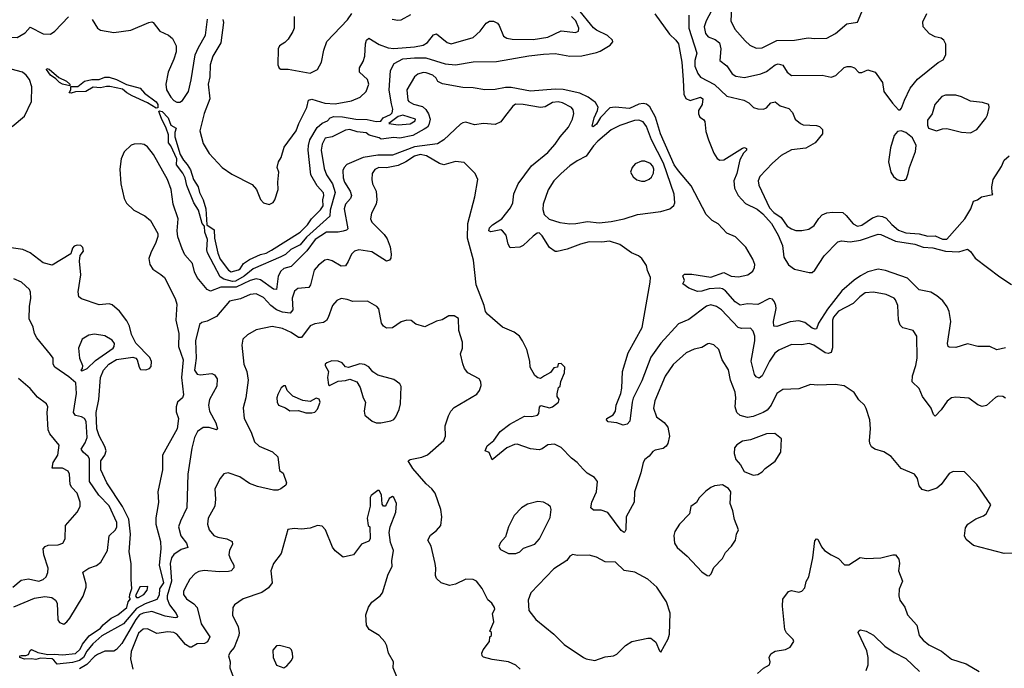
# Model space of a CAD drawing. Extents: x 2056909 to 2160450, y 827444 to 1016825.
# Tile 212 of 256: x 2064334 to 2071046, y 932551 to 936974. Entities that reach past the tile are written whole.
import ezdxf

# ---------------------------------------------------------------- set-up
doc = ezdxf.new("R2010")
doc.units = 0

msp = doc.modelspace()

# ---------------------------------------------------------------- linework, layer by layer
at = {"layer": '0CON10XD'}
for points in [[(2069191.8, 937135), (2069181.1, 936965), (2069209.3, 936909.3), (2069278.8, 936828.8), (2069310.3, 936800.3), (2069355, 936778.8), (2069395, 936781.5), (2069495, 936832.5), (2069616.2, 936833.8), (2069709.1, 936850.9), (2069755, 936845.6), (2069835, 936847.5), (2069895, 936879.2), (2069973.3, 936945), (2070045, 936956.2), (2070075, 937026.7)], [(2064178.8, 937028.8), (2064185.3, 936935), (2064199.6, 936905), (2064234.8, 936864.8), (2064265, 936853.4), (2064317.3, 936852.7), (2064371.5, 936885), (2064405, 936923.3), (2064495, 936877.6), (2064545, 936876), (2064573.1, 936895), (2064666.1, 936993.9)], [(2071055, 934736.9), (2070995, 934722.5), (2070947.5, 934745), (2070865.5, 934744.5), (2070795, 934763.5), (2070715, 934738.6), (2070670.5, 934740.5), (2070663.8, 934745), (2070659.2, 934765), (2070682.2, 934915), (2070670.5, 934985), (2070655.7, 935015), (2070626.9, 935056.9), (2070585, 935091.1), (2070545, 935115.5), (2070465, 935132.7), (2070385, 935210.9), (2070235, 935262.4), (2070185, 935272.6), (2070115, 935253.7), (2070065, 935226.2), (2070022.1, 935197.9), (2069938.4, 935125), (2069840.2, 934999.8), (2069779.3, 934905), (2069765, 934866), (2069757.5, 934862.5), (2069735, 934870.6), (2069685, 934910), (2069645, 934920.7), (2069586.7, 934913.3), (2069495, 934881.1), (2069475, 934884), (2069471.5, 934915), (2069489.7, 935005), (2069489.3, 935025), (2069479.5, 935050.5), (2069465, 935067.8), (2069445, 935072.1), (2069365, 935030.9), (2069295, 935035.3), (2069245, 935027.6), (2069210.2, 935050.2), (2069145, 935124), (2069125, 935138.4), (2069105, 935143.1), (2069035, 935139.2), (2068985, 935122), (2068955, 935119.6), (2068895, 935143.5), (2068855, 935172.5), (2068866.7, 935195), (2068853.9, 935226.1), (2068865, 935238.8), (2068915, 935238.1), (2069045, 935219.1), (2069135, 935249.8), (2069185, 935224.7), (2069235, 935221.1), (2069296.7, 935235), (2069330.9, 935259.1), (2069344, 935285), (2069344.2, 935305), (2069331.2, 935341.2), (2069285, 935422.9), (2069212.8, 935492.8), (2069155, 935518), (2069095, 935581.8), (2069055, 935603.9), (2069014.6, 935645), (2068911.6, 935841.6), (2068825, 935942.2), (2068796, 935985), (2068701.2, 936195), (2068668.8, 936308.8), (2068629.2, 936379.2), (2068606.9, 936396.9), (2068585, 936402.5), (2068555, 936396.7), (2068491.7, 936368.3), (2068392.5, 936377.5), (2068357.5, 936372.5), (2068292.5, 936307.5), (2068265, 936260.5), (2068243.3, 936243.3), (2068236.7, 936246.7), (2068250.5, 936305), (2068273.8, 936355), (2068277.4, 936377.4), (2068259.8, 936409.8), (2068208.9, 936445), (2068152.9, 936472.9), (2068037.9, 936497.9), (2067985, 936499.4), (2067815.2, 936485.2), (2067685, 936511.8), (2067645, 936510.7), (2067575, 936497.2), (2067504.6, 936494.6), (2067425, 936510), (2067355, 936511.9), (2067215.9, 936535.9), (2067185, 936553.3), (2067173.8, 936575), (2067151.2, 936595), (2067105, 936611.9), (2067085, 936613.1), (2067048.2, 936601.8), (2067025.4, 936584.6), (2066974, 936495), (2066980, 936425), (2066987.1, 936415), (2067017.8, 936397.8), (2067080.6, 936380.6), (2067101.7, 936361.7), (2067121.5, 936331.5), (2067131.3, 936295), (2067123.2, 936256.8), (2067115, 936241.7), (2067092.2, 936227.8), (2067015, 936183.3), (2066925.6, 936165.6), (2066885, 936171.2), (2066798.3, 936158.3), (2066785, 936167.5), (2066717, 936187), (2066695, 936201.2), (2066635, 936209.5), (2066585, 936224.5), (2066555, 936220), (2066465, 936174.4), (2066417.5, 936165), (2066396.2, 936125), (2066388.8, 936085), (2066409.6, 935959.6), (2066425.5, 935915), (2066466.5, 935855), (2066484, 935795), (2066450.9, 935675), (2066449.2, 935635), (2066290.1, 935490), (2066245, 935438), (2066182.7, 935407.3), (2066146.9, 935373.1), (2066114.1, 935355.9), (2065925, 935274.1), (2065865, 935224.9), (2065805, 935190.7), (2065785, 935188.2), (2065725, 935203.4), (2065699.6, 935219.6), (2065614, 935385), (2065610.3, 935405), (2065615.3, 935475), (2065595.4, 935524.6), (2065594.2, 935565), (2065578.5, 935585), (2065553.6, 935675), (2065521.1, 935725), (2065472.5, 935842.5), (2065462.9, 935895), (2065446.8, 935926.8), (2065401.9, 935985), (2065406, 936026), (2065365, 936114.2), (2065349.4, 936135), (2065347.6, 936187.6), (2065332.5, 936235), (2065299.8, 936300.2), (2065282.7, 936347.3), (2065287, 936353), (2065305, 936347.5), (2065345.2, 936305.2), (2065364.7, 936254.7), (2065400, 936235), (2065391.2, 936205), (2065390.7, 936175), (2065428.5, 936055), (2065450, 936015), (2065476.2, 935986.2), (2065498.8, 935948.8), (2065517.9, 935885), (2065551.8, 935835), (2065559.6, 935795), (2065585.9, 935745), (2065603, 935683), (2065609.2, 935575), (2065660.9, 935540.9), (2065662.4, 935485), (2065685, 935380.8), (2065700.9, 935340.9), (2065758.5, 935265), (2065775, 935255.4), (2065825, 935267.7), (2065837.3, 935275), (2065859.4, 935310.6), (2065901.4, 935338.6), (2065975, 935372.9), (2066015, 935381.1), (2066051.7, 935401.7), (2066245, 935524.5), (2066297.1, 935575), (2066323.9, 935616.1), (2066385, 935677.8), (2066402.5, 935705), (2066399.5, 935745), (2066408, 935775), (2066405, 935792.5), (2066361, 935841), (2066319, 935915), (2066300.6, 936085), (2066301.8, 936115), (2066313, 936155), (2066362.2, 936237.8), (2066395, 936267.1), (2066432.5, 936285), (2066450, 936305), (2066475.6, 936314.4), (2066535, 936311.5), (2066625, 936295.3), (2066703.8, 936293.8), (2066765, 936280), (2066795, 936282.5), (2066811.2, 936305), (2066862.5, 936327.5), (2066872.1, 936337.9), (2066877.2, 936362.8), (2066869.3, 936400.7), (2066852.9, 936492.9), (2066862.1, 936627.9), (2066886.9, 936675), (2066945, 936705.8), (2067025, 936714.3), (2067103.3, 936713.3), (2067235, 936672), (2067304.2, 936665.8), (2067424.5, 936685.5), (2067585, 936687.5), (2067805, 936728), (2067905, 936738), (2067985, 936743.3), (2068085, 936724.4), (2068165, 936727.5), (2068265, 936749.2), (2068290, 936760), (2068359.5, 936800.5), (2068377.5, 936822.5), (2068375.6, 936835), (2068341.4, 936865), (2068265, 936903), (2068245, 936919), (2068135.2, 937055)], [(2069050, 937035), (2069012.8, 936965), (2069000.7, 936925), (2069009.1, 936879.1), (2069026.7, 936856.7), (2069075, 936838.2), (2069103.5, 936815), (2069114.6, 936775), (2069107.1, 936695), (2069155, 936658.1), (2069190.5, 936605), (2069215, 936588.2), (2069275, 936580.4), (2069386.7, 936605), (2069425, 936620.9), (2069485, 936665.5), (2069505, 936672.2), (2069535, 936664.2), (2069565.4, 936615.4), (2069595, 936593.1), (2069805, 936595.7), (2069865, 936582.2), (2069897.1, 936592.9), (2069955, 936647.3), (2069975.6, 936655.6), (2070000, 936655), (2070025, 936646.2), (2070055, 936614.2), (2070075, 936612.5), (2070115, 936630.8), (2070165, 936616), (2070215.5, 936545.5), (2070224.3, 936484.3), (2070283.3, 936405), (2070325, 936360), (2070335, 936360), (2070345, 936370), (2070365.9, 936424.1), (2070405, 936507.5), (2070455, 936567.5), (2070595, 936682.5), (2070629.3, 936700.7), (2070646.1, 936733.9), (2070646.1, 936806.1), (2070633, 936833), (2070615, 936846.7), (2070575, 936857.5), (2070536.4, 936876.4), (2070493.3, 936925), (2070490.7, 936959.3), (2070518.8, 937015)], [(2064827.3, 936975), (2064865, 936915.6), (2064885, 936901.5), (2064975, 936887.1), (2065091.8, 936901.8), (2065215, 936954.7), (2065235, 936959.5), (2065245, 936955.6), (2065289.6, 936895), (2065347.6, 936867.6), (2065375, 936846.2), (2065400.3, 936795), (2065399.9, 936755), (2065384.9, 936705.1), (2065345.2, 936615), (2065329.3, 936535), (2065335.7, 936495.7), (2065365, 936444.5), (2065385, 936422.3), (2065405, 936412.3), (2065425, 936412.1), (2065445, 936421.8), (2065484, 936485), (2065504.1, 936564.1), (2065531.4, 936735), (2065552.4, 936785), (2065601.1, 936868.9), (2065615, 936978)], [(2065720, 936975), (2065723.3, 936955), (2065705.8, 936815), (2065650.5, 936725), (2065631.5, 936665), (2065631.1, 936585), (2065617.9, 936535), (2065630.4, 936435), (2065591.2, 936335), (2065561.8, 936215), (2065585, 936128.8), (2065625, 936062), (2065713.8, 935965), (2065780.5, 935920.5), (2065919.5, 935849.5), (2065948.8, 935815), (2065975, 935746.7), (2065995, 935726), (2066035, 935714.2), (2066062.7, 935727.3), (2066074.2, 935745), (2066096, 935815), (2066093.3, 935865), (2066100, 935935), (2066090, 935965), (2066098.8, 936005), (2066116, 936035), (2066137.5, 936105), (2066219.4, 936215), (2066236.9, 936265), (2066290.8, 936375), (2066303.3, 936425), (2066325, 936430.8), (2066415, 936404.7), (2066485, 936400.3), (2066595, 936420.5), (2066654, 936445), (2066696.3, 936483.7), (2066714.1, 936534.1), (2066705.8, 936565), (2066649.5, 936615), (2066650, 936645), (2066675, 936687.5), (2066687.1, 936725), (2066690.9, 936809.1), (2066698.9, 936835), (2066713.3, 936846.7), (2066785, 936804.1), (2066845, 936780.7), (2066885, 936776.6), (2067025, 936788.9), (2067085, 936800.3), (2067115, 936818.5), (2067155, 936870.6), (2067175, 936876.7), (2067248.3, 936818.3), (2067275, 936809.4), (2067425, 936852.5), (2067474, 936896), (2067515, 936950), (2067535.9, 936964.1), (2067565, 936964.2), (2067590.3, 936950.3), (2067603.4, 936933.4), (2067631.7, 936861.7), (2067655, 936847.5), (2067690.2, 936840.2), (2067835, 936838.8), (2067935, 936854.7), (2068025, 936897.5), (2068066.9, 936893.1), (2068123.4, 936886.6), (2068144, 936895), (2068146.4, 936915), (2068125.4, 936965), (2068095, 936994.5)], [(2066205.8, 936995), (2066205.8, 936915), (2066196.8, 936893.2), (2066165, 936840), (2066142.3, 936817.7), (2066104.1, 936795.9), (2066096.7, 936775), (2066093.3, 936665), (2066103.6, 936643.6), (2066115, 936636.7), (2066165, 936636.7), (2066315, 936610), (2066363.3, 936635), (2066392.5, 936685), (2066407.5, 936765), (2066428, 936825), (2066568.1, 936971.9), (2066597.1, 937015)], [(2066872, 936978), (2066910.9, 936970.9), (2066935, 936973.3), (2067000.6, 937009.4)], [(2068664.7, 937014.7), (2068763.8, 936873.8), (2068807.5, 936835), (2068825, 936810), (2068848.4, 936685), (2068856.5, 936563.5), (2068861.2, 936465), (2068875, 936436.4), (2068905, 936421.8), (2068975, 936444.3), (2068990.8, 936435), (2068985.5, 936395), (2068961.4, 936355), (2068961.9, 936331.9), (2068970, 936310), (2068995, 936294), (2069005, 936278.8), (2069011.7, 936211.7), (2069029.2, 936155), (2069065, 936062.9), (2069088.3, 936028.3), (2069105.7, 936015.7), (2069135, 936018.6), (2069261.3, 936098.7), (2069275, 936101.9), (2069288, 936095), (2069287.5, 936085), (2069267.3, 936062.7), (2069242.7, 936017.3), (2069223.3, 935925), (2069201.8, 935875), (2069205.6, 935825), (2069232.5, 935775), (2069280.7, 935720.8), (2069361.1, 935681.1), (2069399.9, 935649.9), (2069458.3, 935585), (2069505, 935503.3), (2069534.9, 935434.9), (2069543.4, 935353.4), (2069575, 935301.4), (2069615, 935272.8), (2069715, 935249.1), (2069735, 935250.9), (2069755, 935265.4), (2069817.4, 935362.6), (2069911.2, 935458.8), (2069935.3, 935464.7), (2069995, 935459.7), (2070065, 935469.3), (2070185, 935512.1), (2070205, 935510), (2070304.3, 935464.3), (2070435, 935442.2), (2070493.2, 935423.2), (2070558, 935418), (2070644.9, 935394.9), (2070735, 935391.6), (2070795, 935408.2), (2070815, 935392.7), (2070848.3, 935348.3), (2071015, 935221.1), (2071095, 935169.1)], [(2068894.4, 937005), (2068895.7, 936915), (2068950.3, 936745), (2068935.3, 936695), (2068936.7, 936656.7), (2068956.9, 936606.9), (2068975, 936581.9), (2069071.1, 936531.1), (2069155, 936451.1), (2069271.2, 936425), (2069305, 936407.5), (2069335.7, 936375.7), (2069365, 936365.8), (2069405, 936362.9), (2069425, 936372.9), (2069455, 936405.7), (2069485, 936412.5), (2069517, 936387), (2069577.5, 936367.5), (2069601.2, 936341.2), (2069620, 936295), (2069655.5, 936265.5), (2069675, 936257.1), (2069765, 936252), (2069785.8, 936245.8), (2069806.2, 936225), (2069806.2, 936195), (2069756.2, 936135), (2069693.2, 936096.8), (2069595, 936085.6), (2069525, 936046.7), (2069464.7, 935995.3), (2069380, 935905), (2069368.9, 935875), (2069371.5, 935845), (2069445, 935689.7), (2069475, 935657.9), (2069524.1, 935624.1), (2069565, 935566.4), (2069595, 935546.5), (2069625, 935536.7), (2069665, 935535.6), (2069714.2, 935545.8), (2069750, 935570), (2069781.1, 935618.9), (2069805, 935642.5), (2069835, 935655.8), (2069875, 935662), (2069945, 935659.2), (2069968.8, 935638.8), (2070015, 935581.4), (2070044.7, 935564.7), (2070075, 935571.5), (2070147, 935623), (2070185, 935636.2), (2070215, 935632.3), (2070240.9, 935620.9), (2070278.2, 935578.2), (2070325, 935538.5), (2070375, 935520.3), (2070465, 935512.5), (2070525, 935498.2), (2070575, 935500.4), (2070625, 935477.3), (2070655, 935476.7), (2070776.4, 935615), (2070818.1, 935685), (2070835, 935736.2), (2070862.5, 935745), (2070890, 935765), (2070968.3, 935781.7), (2070962.5, 935792.5), (2070961.2, 935835), (2070970, 935885), (2071027.4, 935972.6), (2071045, 936016.2), (2071078, 936045)], [(2064282, 936245), (2064367.5, 936315), (2064414.2, 936415), (2064416.1, 936515), (2064400.7, 936565), (2064378.8, 936595), (2064353.3, 936615), (2064275, 936635.8)], [(2064675, 936523.3), (2064625, 936533.8), (2064605.6, 936545), (2064580.8, 936570.8), (2064543.5, 936595), (2064516.7, 936635), (2064520, 936640), (2064535, 936635.7), (2064600.5, 936580.5), (2064654.2, 936555), (2064676, 936535), (2064675, 936523.3)], [(2065265, 936370), (2065206.1, 936406.1), (2065101.4, 936455), (2065064.7, 936474.7), (2065035, 936500), (2064948, 936518), (2064925, 936518.9), (2064885, 936509.4), (2064835, 936513.8), (2064785, 936484.1), (2064715, 936481.5), (2064685, 936471.9), (2064672.5, 936475), (2064681.9, 936495), (2064683, 936517), (2064731.2, 936518.8), (2064775, 936553.5), (2064825, 936566.1), (2064875, 936565.4), (2064915, 936581.8), (2064945, 936581.1), (2064995, 936566.1), (2065062.8, 936532.8), (2065155, 936507.8), (2065185, 936473.6), (2065265, 936414.4), (2065275.4, 936395), (2065275, 936372.5), (2065265, 936370)], [(2071054.1, 934394.1), (2071035, 934403.8), (2071005, 934406.7), (2070985, 934396.7), (2070925, 934343.3), (2070895, 934336.7), (2070865, 934346.7), (2070804.1, 934394.1), (2070715, 934400.8), (2070685.7, 934394.3), (2070656.8, 934373.2), (2070615, 934313.8), (2070575, 934270), (2070562.3, 934282.3), (2070547.1, 934325), (2070488.1, 934405), (2070465, 934458.8), (2070418.8, 934505), (2070419.2, 934545), (2070443.6, 934616.4), (2070452.5, 934665), (2070450, 934815), (2070424.1, 934854.1), (2070353.2, 934873.2), (2070335, 934891.2), (2070324.6, 934924.6), (2070320.9, 935025), (2070305, 935064), (2070294, 935075), (2070240.2, 935100.2), (2070155, 935115.5), (2070098.3, 935111.7), (2070061.9, 935085), (2070015, 935037.8), (2069915, 934985.4), (2069880.8, 934945), (2069874.7, 934925), (2069874.1, 934735.9), (2069865, 934704.4), (2069845, 934697.1), (2069825, 934702.3), (2069747.1, 934755), (2069715, 934766.7), (2069663.2, 934756.8), (2069595, 934760), (2069509.2, 934720.8), (2069480.9, 934699.2), (2069444.8, 934645.2), (2069395, 934545.8), (2069375, 934529.2), (2069355, 934537.5), (2069343.6, 934555), (2069320.3, 934645), (2069344.6, 934785), (2069345.3, 934815.3), (2069335, 934850), (2069315, 934869.4), (2069255, 934867.5), (2069232.2, 934875), (2069118.9, 934995), (2069085, 935018.5), (2069045, 935028.7), (2069015, 935020.4), (2068895, 934930), (2068825, 934900), (2068705, 934767.9), (2068637.2, 934672.8), (2068575, 934511.4), (2068516.9, 934393.1), (2068508.2, 934365), (2068494.2, 934235.8), (2068475, 934216.2), (2068448.3, 934208.3), (2068404.1, 934224.1), (2068345, 934232.5), (2068333.8, 934245), (2068336.2, 934255), (2068379.7, 934280.3), (2068395.6, 934304.4), (2068400.6, 934345), (2068432.5, 934425), (2068438.9, 934461.1), (2068442.3, 934575), (2068482.3, 934702.3), (2068576.4, 934875), (2068632.7, 935185), (2068633.3, 935215), (2068612.9, 935262.9), (2068607.9, 935297.9), (2068574.5, 935344.5), (2068552.4, 935362.4), (2068505, 935384), (2068425, 935441.2), (2068355, 935463.8), (2068302.3, 935457.7), (2068215, 935459.2), (2068155.9, 935444.1), (2068065, 935408.8), (2067997.7, 935392.3), (2067985, 935394), (2067945, 935420), (2067895, 935500), (2067875, 935520), (2067861.7, 935518.3), (2067835, 935497.5), (2067767, 935433), (2067743, 935423), (2067678.3, 935418.3), (2067663, 935443), (2067651.2, 935505), (2067625, 935533.3), (2067615, 935540), (2067545, 935526.2), (2067531.2, 935535), (2067536, 935555), (2067556, 935575), (2067620, 935615), (2067680, 935690), (2067695.5, 935725), (2067702.7, 935787.3), (2067730.9, 935855), (2067822.1, 935977.9), (2067935, 936068.9), (2067984.3, 936125), (2068017.5, 936175), (2068075, 936240.8), (2068101.9, 936295), (2068112.5, 936335), (2068107.9, 936357.9), (2068095, 936375.8), (2068035, 936407.8), (2068004.5, 936414.5), (2067965, 936407.9), (2067915, 936380.5), (2067885, 936374.6), (2067765, 936394.5), (2067712.9, 936397.1), (2067695, 936383.3), (2067639.1, 936310.9), (2067613, 936277), (2067575, 936258), (2067495.8, 936265.8), (2067435, 936255.8), (2067375, 936276), (2067355, 936271.2), (2067338.3, 936261.7), (2067225, 936153.5), (2067181.8, 936128.2), (2067025, 936106.6), (2066875, 936049.2), (2066775, 936050.4), (2066675.6, 936034.4), (2066565, 935985.6), (2066545.6, 935965), (2066537.3, 935945), (2066538.9, 935895), (2066547.5, 935865), (2066586.7, 935805), (2066595.4, 935775), (2066588, 935755), (2066554.7, 935715), (2066546.5, 935685), (2066571.7, 935548.3), (2066562.5, 935537.5), (2066538.4, 935531.6), (2066505, 935525.2), (2066425, 935524.4), (2066347.5, 935475), (2066291.8, 935398.2), (2066185, 935290.7), (2066135, 935276.6), (2066115, 935258.8), (2066096.3, 935225), (2066085, 935132.9), (2066065, 935135.4), (2065975, 935198.9), (2065945, 935206.2), (2065904.7, 935194.7), (2065809.9, 935150.1), (2065705, 935150), (2065635, 935122.4), (2065613.1, 935133.1), (2065544.8, 935214.8), (2065526.7, 935255), (2065511.6, 935311.6), (2065460.9, 935370.9), (2065440.8, 935410.8), (2065412, 935492), (2065407.7, 935535), (2065414.6, 935615), (2065379.7, 935715), (2065365.7, 935815.7), (2065342.8, 935885), (2065245.5, 936055.5), (2065205, 936107.3), (2065181.5, 936121.5), (2065155, 936127.7), (2065115.4, 936125.4), (2065095, 936117.3), (2065046.9, 936073.1), (2065025.4, 936024.6), (2065016.9, 935955), (2065022.7, 935855), (2065045.6, 935755), (2065063.3, 935723.3), (2065112.5, 935675), (2065186.2, 935636.2), (2065225, 935604.2), (2065275.6, 935515), (2065275.5, 935494.5), (2065262.9, 935455), (2065227.1, 935385), (2065214.5, 935345), (2065220.6, 935305), (2065242.7, 935272.7), (2065297.3, 935237.3), (2065320.5, 935215), (2065395, 935072.5), (2065404.2, 935035), (2065398, 934925), (2065418.1, 934835), (2065417.8, 934745), (2065449, 934655), (2065438.2, 934535), (2065450.6, 934415), (2065442.9, 934395), (2065410.6, 934365), (2065400, 934335), (2065400.3, 934300.3), (2065416, 934255), (2065407.3, 934185), (2065307.1, 934005), (2065307.5, 933905), (2065275.5, 933754.5), (2065280.5, 933685), (2065276, 933654), (2065262.5, 933577.5), (2065263, 933535), (2065293.6, 933416.4), (2065296.9, 933365), (2065283.9, 933255), (2065313.3, 933135), (2065286.7, 933093.3), (2065285, 933049.2), (2065269.8, 933020.2), (2065188.4, 932991.6), (2065130, 932960), (2065040.9, 932855), (2064895, 932772.9), (2064831.6, 932718.4), (2064791.3, 932668.7), (2064768.1, 932625), (2064742.1, 932605), (2064695, 932590), (2064588.8, 932578.8), (2064567.7, 932607.7), (2064555, 932615.6), (2064475, 932619.1), (2064445, 932610.5), (2064415, 932615.8), (2064367.6, 932612.4), (2064334.3, 932625), (2064334.4, 932635), (2064345, 932639.4), (2064375, 932638.6), (2064393.3, 932645), (2064405, 932673.3), (2064415, 932678.6), (2064458.2, 932658.2), (2064525, 932645.5), (2064571.7, 932648.3), (2064625, 932642.1), (2064715, 932651.4), (2064747.4, 932682.6), (2064763.3, 932715), (2064808.5, 932771.5), (2064884, 932825), (2064902.3, 932847.7), (2064956.9, 932893.1), (2065002, 932915), (2065065.6, 932965), (2065073.8, 933005), (2065090, 933025), (2065083.6, 933033.6), (2065084, 933055), (2065098.8, 933095), (2065093, 933157), (2065094.4, 933265), (2065081.1, 933345), (2065090.6, 933465), (2065077.3, 933567.3), (2065035, 933654.5)], [(2070815, 936202.5), (2070857.5, 936225), (2070918.8, 936301.2), (2070931.2, 936325), (2070942.5, 936375), (2070940, 936395), (2070898.3, 936408.3), (2070815, 936418.8), (2070755, 936447.5), (2070715, 936458), (2070645, 936460), (2070619.5, 936450.5), (2070573.3, 936395), (2070555, 936332.5), (2070522.3, 936287.7), (2070521.2, 936255), (2070530, 936235), (2070583.9, 936216.1), (2070625, 936230), (2070655, 936232.5), (2070755, 936206.7), (2070815, 936202.5)], [(2066915, 936255.6), (2066995, 936264.5), (2067030, 936285), (2067032.5, 936295), (2066945, 936322), (2066915, 936314.2), (2066850, 936265), (2066915, 936255.6)], [(2068085, 935581.4), (2068125, 935584.3), (2068205, 935598.1), (2068285, 935588.6), (2068365, 935596.9), (2068453.6, 935616.4), (2068545, 935645.5), (2068705, 935666.9), (2068766.7, 935685), (2068792.3, 935707.7), (2068800, 935725), (2068795.5, 935785), (2068722.5, 935995), (2068641.1, 936155), (2068607.8, 936245), (2068585, 936276.2), (2068555, 936288.2), (2068525, 936287.3), (2068425, 936252.2), (2068365, 936223.1), (2068274.5, 936145), (2068245, 936113.5), (2068195, 936042.2), (2068135, 936010.9), (2068085, 935976.2), (2068024.3, 935925.7), (2067975.6, 935875), (2067936.4, 935813.6), (2067902.5, 935715), (2067899.3, 935679.3), (2067910, 935645), (2067943.9, 935613.9), (2068015, 935590), (2068085, 935581.4)], [(2070337, 935877), (2070365, 935880), (2070378.3, 935891.7), (2070391.2, 935925), (2070400, 935965), (2070441.4, 936075), (2070445.6, 936115), (2070419.1, 936169.1), (2070373.8, 936205), (2070343.1, 936216.9), (2070318.6, 936211.4), (2070296, 936185), (2070270.3, 936099.7), (2070256.2, 936005), (2070271.2, 935935), (2070290, 935905), (2070315, 935883.3), (2070337, 935877)], [(2071105.4, 933335.4), (2071044.6, 933334.6), (2070835, 933388.1), (2070785, 933430), (2070775.6, 933455), (2070776.5, 933473.5), (2070782, 933508), (2070796.4, 933533.6), (2070850.7, 933569.3), (2070905, 933590.8), (2070923.3, 933605), (2070953.3, 933665), (2070858.8, 933805), (2070775, 933890), (2070696.4, 933893.6), (2070670.3, 933879.7), (2070615.3, 933804.7), (2070585, 933779.5), (2070525, 933759.2), (2070485, 933770.6), (2070465.6, 933795), (2070454.4, 933845), (2070434.2, 933875), (2070343.4, 933913.4), (2070275, 933996.2), (2070225, 934027.8), (2070164.2, 934044.2), (2070141.2, 934061.2), (2070128.8, 934085), (2070126.2, 934105), (2070133.3, 934185), (2070128.8, 934245), (2070105, 934322.5), (2070093.3, 934345), (2070055, 934382.5), (2070021.7, 934431.7), (2069953.8, 934476.2), (2069892.7, 934487.3), (2069775, 934482), (2069725, 934485.7), (2069644.3, 934455.7), (2069535, 934452), (2069495, 934425.8), (2069455.7, 934344.3), (2069428.8, 934311.2), (2069402.9, 934295), (2069335, 934269.1), (2069295, 934261.2), (2069245, 934274), (2069221.5, 934295), (2069211.8, 934335), (2069215.4, 934395), (2069210.9, 934435), (2069180, 934515), (2069165.4, 934585.4), (2069122.5, 934655), (2069098.8, 934725), (2069065.7, 934755.7), (2069035, 934766.2), (2069025, 934763.8), (2068985, 934738.6), (2068932, 934728), (2068877.4, 934702.6), (2068788, 934622), (2068735, 934542), (2068663.5, 934375), (2068654.6, 934325), (2068675, 934265.8), (2068727.4, 934227.4), (2068753.1, 934195), (2068763.1, 934135), (2068751.2, 934085), (2068740, 934065), (2068721.2, 934048.8), (2068665, 934039.2), (2068649.7, 934030.3), (2068625, 933998), (2068595.4, 933974.6), (2068584.5, 933955), (2068569.1, 933885), (2068524.3, 933755), (2068522.5, 933685), (2068468.9, 933585), (2068465.7, 933494.3), (2068459.5, 933480.5), (2068455, 933476.7), (2068435, 933491.2), (2068342.7, 933612.7), (2068298.3, 933628.3), (2068245, 933630), (2068226.7, 933645), (2068234, 933685), (2068265.8, 933755), (2068272, 933825), (2068253.1, 933853.1), (2068202.4, 933882.4), (2068175, 933908.1), (2068135, 933954.4), (2068095.6, 933985), (2068025, 934056.9), (2067979.3, 934079.3), (2067935, 934075.5), (2067895, 934046.9), (2067875, 934041.1), (2067815, 934047.5), (2067725, 934078.8), (2067706.1, 934076.1), (2067655, 934054.5), (2067555, 933973.3), (2067535, 934022.5), (2067507.5, 934035), (2067520.9, 934069.1), (2067565.9, 934104.1), (2067610, 934165), (2067676.2, 934215), (2067775, 934271.2), (2067825, 934268.8), (2067862.7, 934277.3), (2067872.5, 934287.5), (2067877.3, 934332.7), (2067887.5, 934342.5), (2067945, 934326), (2067967, 934333), (2068007.5, 934365), (2068012.5, 934385), (2067997.5, 934405), (2067997, 934423), (2068007.5, 934465), (2068017.5, 934475), (2068023, 934507), (2068047.5, 934565), (2068050, 934605), (2068025, 934630), (2068005, 934627.5), (2068000, 934605), (2067975, 934600), (2067953, 934567), (2067912.5, 934545), (2067885, 934527.5), (2067865, 934531.2), (2067845, 934546.7), (2067813.3, 934605), (2067811.1, 934645), (2067792.2, 934725), (2067762.2, 934785), (2067740, 934815), (2067705, 934843.3), (2067625, 934876.2), (2067524, 934965), (2067509.2, 934985), (2067500, 935025), (2067444.7, 935164.7), (2067427.7, 935335), (2067386.9, 935485), (2067388.4, 935585), (2067436.9, 935765), (2067457.5, 935885), (2067438.6, 935925), (2067365, 936000), (2067305, 936006.9), (2067225, 935983.1), (2067195, 935993.3), (2067106.9, 936045), (2067065, 936054.8), (2067025, 936043.7), (2066965.8, 936004.2), (2066915, 935980.3), (2066835, 935964.6), (2066782.5, 935965), (2066755, 935951.9), (2066736.9, 935925), (2066733.4, 935883.4), (2066739.4, 935855), (2066764.5, 935804.5), (2066768.9, 935745), (2066763.7, 935716.3), (2066731.4, 935655), (2066725.7, 935615), (2066735, 935592.5), (2066819.5, 935509.5), (2066839.8, 935479.8), (2066858.9, 935425), (2066866.2, 935375), (2066863.3, 935346.7), (2066855, 935332.9), (2066835, 935327.5), (2066735, 935390.3), (2066646, 935404), (2066617.5, 935395), (2066595, 935375.8), (2066573.8, 935323.8), (2066555, 935296.2), (2066525, 935292), (2066465, 935329.4), (2066435, 935337.8), (2066415, 935333.1), (2066371.2, 935298.8), (2066341.1, 935265), (2066316.4, 935165), (2066305, 935147.5), (2066229.4, 935140.6), (2066208.5, 935121.5), (2066192.1, 935075), (2066195.3, 934995), (2066177.4, 934972.6), (2066125, 934980.3), (2066085, 934996.3), (2066045.5, 935025.5), (2065995, 935078.5), (2065945, 935104.4), (2065905, 935100), (2065838.9, 935071.1), (2065765, 935054.2), (2065675, 934949.4), (2065611.7, 934918.3), (2065575, 934910), (2065558.8, 934895), (2065531.8, 934785), (2065536.7, 934666.7), (2065530.3, 934615), (2065525.3, 934585), (2065545, 934556.2), (2065565, 934551.8), (2065645, 934562.2), (2065662.6, 934552.6), (2065680, 934525), (2065678.8, 934475), (2065627.3, 934385), (2065620.3, 934345), (2065628.7, 934305), (2065671.8, 934225), (2065683.3, 934185), (2065675, 934176.7), (2065625, 934194.1), (2065585, 934193.1), (2065546.2, 934165), (2065525.9, 934125), (2065508, 934052), (2065481.2, 933875), (2065474, 933646), (2065429.5, 933555), (2065416.7, 933515), (2065432.3, 933455), (2065471.5, 933405), (2065479.2, 933375), (2065435, 933361.1), (2065385, 933326.9), (2065368.9, 933305), (2065359.7, 933265)], [(2068572, 935872), (2068595, 935872.7), (2068624.7, 935885.3), (2068640.1, 935899.9), (2068655, 935928), (2068657.2, 935955), (2068650, 935975), (2068635, 935992.1), (2068595, 936008.1), (2068571.9, 936008.1), (2068530.3, 935989.7), (2068508.8, 935965), (2068498.8, 935935), (2068515, 935903.3), (2068541.5, 935881.5), (2068572, 935872)], [(2065035, 933654.5), (2064927.8, 933815), (2064886.2, 933905), (2064888.2, 933965), (2064915.4, 934004.6), (2064922.7, 934035), (2064915, 934063.8), (2064875, 934137.1), (2064858.9, 934185), (2064856.1, 934295), (2064872.7, 934385), (2064885.9, 934535), (2064906.5, 934585), (2064940.7, 934625), (2064995, 934655.6), (2065105, 934673), (2065125, 934666.8), (2065134.7, 934655), (2065147.5, 934605), (2065158.5, 934588.5), (2065195, 934585.7), (2065218.9, 934595), (2065231.1, 934608.9), (2065232.7, 934642.7), (2065220.9, 934670.9), (2065125, 934768.8), (2065097.3, 934827.3), (2065082.9, 934882.9), (2065065, 934920.4), (2065015, 934987.1), (2064965, 935030.3), (2064945, 935035.8), (2064875, 935029.3), (2064755, 935070.6), (2064737.5, 935085), (2064731.7, 935118.3), (2064751.9, 935235), (2064742.3, 935327.7), (2064747.5, 935365), (2064770, 935395), (2064765, 935420), (2064750, 935435), (2064725, 935436.7), (2064705, 935430), (2064693.3, 935415), (2064683, 935377), (2064555, 935298.8), (2064495, 935315.8), (2064405, 935383.3), (2064355, 935407.8), (2064277, 935417)], [(2064295, 932971.3), (2064435, 933030.2), (2064505, 933040.5), (2064553.5, 933033.5), (2064578.7, 933015), (2064589.2, 932995), (2064595, 932881.2), (2064605, 932864.2), (2064635, 932852.9), (2064655, 932867.5), (2064675, 932894), (2064766, 933044), (2064787.8, 933105), (2064788.1, 933125), (2064764.4, 933205.6), (2064805, 933233.1), (2064857.2, 933252.8), (2064886.3, 933273.7), (2064932.9, 933355), (2064943.3, 933455), (2064987.8, 933495), (2064997.1, 933515), (2064997.3, 933545), (2064945, 933658.9), (2064872.7, 933732.7), (2064810.9, 933825), (2064809, 933979), (2064801.2, 933995), (2064765.9, 934025), (2064753.4, 934045), (2064781.5, 934088.5), (2064794.2, 934125), (2064786.2, 934235), (2064775, 934255.5), (2064755, 934266.2), (2064714.7, 934274.7), (2064701.6, 934295), (2064720.5, 934425), (2064717, 934497), (2064669.1, 934539.1), (2064574.2, 934605), (2064562.9, 934625), (2064561.5, 934665), (2064545, 934690), (2064450, 934805), (2064435.7, 934835), (2064426.6, 934876.6), (2064399.2, 934935), (2064401.7, 935018.3), (2064411.1, 935075), (2064408.9, 935115), (2064401.4, 935135), (2064346.7, 935185), (2064295, 935206)], [(2067745.4, 932545.4), (2067715, 932572.9), (2067665, 932595.8), (2067555, 932610), (2067496.1, 932626.1), (2067486.1, 932636.1), (2067484.2, 932655), (2067493, 932677), (2067537.5, 932735), (2067540, 932765), (2067550, 932775), (2067550, 932795), (2067540, 932805), (2067567, 932867), (2067556.7, 932925), (2067572.5, 932955), (2067570, 932965), (2067552.5, 932995), (2067525, 933017.5), (2067486.7, 933095), (2067447.5, 933145), (2067425, 933157.5), (2067375, 933158.8), (2067305, 933124.2), (2067265, 933115.7), (2067206.2, 933135), (2067175, 933162.5), (2067168, 933185), (2067171.2, 933235), (2067166.2, 933265), (2067138, 933385), (2067116.2, 933425), (2067135, 933460), (2067175, 933490), (2067203.8, 933525), (2067211.2, 933585), (2067205.8, 933635), (2067165.4, 933745.4), (2067144.3, 933775), (2067105, 933808.6), (2067013.8, 933913.8), (2066982, 933965), (2066995.7, 933974.3), (2067075, 933991.8), (2067113.1, 934006.9), (2067225, 934104), (2067236.7, 934135), (2067234.5, 934205), (2067256.4, 934273.6), (2067272.9, 934305), (2067295, 934328.5), (2067449.7, 934420.3), (2067468.8, 934445), (2067480.7, 934479.3), (2067478, 934505), (2067466.7, 934525), (2067390, 934565), (2067366.7, 934595), (2067355, 934627.5), (2067338.6, 934695), (2067352.9, 934735), (2067351.9, 934775), (2067328.1, 934855), (2067325, 934936.2), (2067295, 934954), (2067260, 934955), (2067215, 934926.7), (2067175, 934917.5), (2067095, 934880), (2067035, 934896.7), (2067001.7, 934921.7), (2066973.9, 934923.9), (2066935, 934912.5), (2066875, 934872.9), (2066835, 934870), (2066813.4, 934883.4), (2066800, 934905), (2066782.3, 935002.3), (2066768.8, 935018.8), (2066705, 935054.2), (2066605, 935052.9), (2066565.4, 935065.4), (2066525, 935072.9), (2066495, 935060), (2066467.1, 935025), (2066437.8, 934942.2), (2066425, 934922), (2066405, 934908.6), (2066345, 934899.4), (2066315, 934885.6), (2066255, 934805.6), (2066235, 934807.3), (2066185, 934840.8), (2066125, 934868), (2066055, 934880.7), (2065945, 934857.9), (2065887.1, 934825), (2065855.8, 934795), (2065847.5, 934755), (2065862.2, 934625), (2065881.5, 934575), (2065890.6, 934515), (2065875.6, 934395), (2065857.7, 934327.7), (2065863.3, 934255), (2065911.1, 934161.1), (2065935, 934094.2), (2065966.6, 934066.6), (2066057.1, 934027.1), (2066093, 933993), (2066105, 933900), (2066130.7, 933880.7), (2066152.5, 933815), (2066149.3, 933800.7), (2066115, 933773.8), (2066094.3, 933765.7), (2066065, 933765.5), (2065955, 933789.7), (2065901.1, 933811.1), (2065835, 933857.1), (2065755, 933883.8), (2065725, 933876.7), (2065701.2, 933845), (2065664.4, 933775.6), (2065669.4, 933705), (2065664.4, 933655.6), (2065617.8, 933575), (2065613.5, 933535), (2065625.7, 933495), (2065656.4, 933456.4), (2065685, 933444.4), (2065746.7, 933435), (2065782.5, 933415), (2065784.3, 933395), (2065764, 933356), (2065760.9, 933325), (2065770, 933295), (2065792.9, 933255), (2065794.2, 933235.8), (2065775, 933216), (2065758.2, 933211.8), (2065695, 933209.6), (2065592, 933218), (2065555, 933211.9), (2065531.4, 933198.6), (2065495, 933158), (2065464.4, 933105), (2065451.1, 933075), (2065450, 933055), (2065471.4, 933025), (2065520.9, 932990.9), (2065543.1, 932965), (2065571.8, 932855), (2065631.1, 932765), (2065615, 932731.4), (2065595, 932720.4), (2065545, 932718.9), (2065505.4, 932694.6), (2065495, 932695.5), (2065465, 932713.9), (2065405, 932782.8), (2065385, 932795.3), (2065345, 932799.7), (2065268.9, 932788.9), (2065205, 932820.9), (2065175, 932818.4), (2065145, 932791.5), (2065093.2, 932665), (2065088.8, 932615), (2065104.7, 932545)], [(2064755, 934580), (2064765, 934582.5), (2064795, 934596), (2064850.4, 934649.6), (2064970.8, 934735), (2064978.6, 934745), (2064979.4, 934765), (2064965, 934789.2), (2064915, 934818.6), (2064845, 934829.4), (2064805, 934823.1), (2064760, 934795), (2064734.5, 934735), (2064741.9, 934665), (2064761.2, 934615), (2064760, 934595), (2064750, 934585), (2064755, 934580)], [(2066795, 934224), (2066865, 934238), (2066885, 934248), (2066898.6, 934265), (2066921.9, 934315), (2066930, 934355), (2066933.6, 934473.6), (2066925, 934490), (2066885, 934520), (2066775, 934550), (2066742.3, 934572.3), (2066715, 934606.7), (2066685, 934623.3), (2066653.6, 934626.4), (2066575, 934602.5), (2066555, 934607.5), (2066533.3, 934635), (2066505.5, 934645.5), (2066463, 934647), (2066426.7, 934635), (2066416.7, 934625), (2066416.2, 934615), (2066440, 934575), (2066433.3, 934535), (2066440, 934485), (2066445, 934480), (2066505, 934510), (2066555, 934513.3), (2066585, 934522.5), (2066632.5, 934505), (2066655.8, 934465.8), (2066675.9, 934395.9), (2066691.2, 934365), (2066682, 934305), (2066687.7, 934277.7), (2066735.8, 934235.8), (2066765, 934224.3), (2066795, 934224)], [(2064286.4, 933103.6), (2064345, 933151.9), (2064395, 933160.6), (2064465, 933145.8), (2064495, 933155.8), (2064515.7, 933175), (2064525.8, 933205), (2064527.5, 933235), (2064498.1, 933325), (2064494.4, 933365.6), (2064508.3, 933381.7), (2064528.8, 933391.2), (2064597, 933393), (2064628.8, 933405), (2064644, 933435), (2064645.7, 933524.3), (2064725, 933616.2), (2064745.7, 933655), (2064745.6, 933685), (2064725.6, 933745), (2064688.6, 933785), (2064677.8, 933805), (2064674.3, 933875), (2064664.5, 933894.5), (2064626.6, 933916.6), (2064556.1, 933916.1), (2064562.5, 933955), (2064594.3, 934005), (2064602.3, 934072.3), (2064539.3, 934149.3), (2064527.4, 934177.4), (2064521.4, 934295), (2064526, 934335), (2064517.5, 934355), (2064455, 934400), (2064405, 934460), (2064325, 934526)], [(2066325, 934292.5), (2066345, 934297.5), (2066365, 934317.5), (2066383.3, 934365), (2066376.4, 934386.4), (2066355, 934392.5), (2066315, 934370), (2066265, 934377.5), (2066195, 934407.5), (2066157.5, 934445), (2066145, 934476.7), (2066135, 934477.5), (2066117, 934463), (2066092.7, 934417.3), (2066087.5, 934395), (2066089.2, 934365), (2066098.8, 934345), (2066145, 934326.2), (2066175, 934306.7), (2066235, 934310), (2066285, 934293.3), (2066325, 934292.5)], [(2069335, 933867.5), (2069365, 933873.3), (2069395, 933890), (2069416.1, 933913.9), (2069485, 933962.5), (2069522.5, 934025), (2069526.7, 934115), (2069481.7, 934151.7), (2069425, 934149.4), (2069315, 934110), (2069261.2, 934098.8), (2069222.5, 934075), (2069206.7, 934055), (2069203.6, 934016.4), (2069216.7, 933975), (2069248.3, 933938.3), (2069273.6, 933893.6), (2069335, 933867.5)], [(2069035, 933182.5), (2069047.5, 933195), (2069065, 933237.5), (2069125, 933300), (2069145, 933340), (2069186.7, 933385), (2069213.3, 933425), (2069220, 933465), (2069233.8, 933495), (2069206.7, 933565), (2069195.5, 933625), (2069177.5, 933675), (2069180.8, 933755), (2069165, 933776.7), (2069125, 933801.2), (2069070, 933795), (2069045, 933783.8), (2069010.9, 933759.1), (2068965, 933713.3), (2068948.3, 933681.7), (2068910, 933655), (2068898.8, 933605), (2068832.5, 933535), (2068799.2, 933485), (2068793, 933457), (2068798, 933405), (2068816.2, 933375), (2068884, 933315), (2068985, 933210), (2069020, 933185), (2069035, 933182.5)], [(2066903.9, 932493.9), (2066880, 932555), (2066883.3, 932595), (2066848, 932655), (2066836.2, 932705), (2066822.7, 932732.7), (2066784, 932775), (2066715.8, 932815.8), (2066699.2, 932845), (2066694.6, 932915), (2066712, 932968), (2066735, 933001.4), (2066790.8, 933045), (2066807.1, 933065), (2066845, 933192.5), (2066874.2, 933245), (2066871.9, 933285), (2066882.2, 933355), (2066861.7, 933408.3), (2066852.7, 933477.3), (2066860, 933515), (2066897.1, 933615), (2066902.5, 933675), (2066885.5, 933715.5), (2066875, 933722), (2066851.9, 933708.1), (2066831.2, 933665), (2066825, 933656.7), (2066815, 933656.7), (2066805, 933670), (2066799.4, 933735), (2066785, 933762.5), (2066775, 933762.5), (2066730.5, 933729.5), (2066723.8, 933715), (2066723, 933657), (2066703.8, 933575), (2066710, 933525), (2066720, 933515), (2066723.3, 933435), (2066715, 933417.5), (2066665, 933397.5), (2066610, 933325), (2066538.3, 933308.3), (2066485, 933352.5), (2066466.4, 933376.4), (2066418, 933495), (2066395, 933521.2), (2066365, 933524), (2066315, 933507.5), (2066255, 933500), (2066206.1, 933503.9), (2066163, 933497), (2066116.2, 933335), (2066063.9, 933266.1), (2066052.5, 933235), (2066046.7, 933215), (2066054.4, 933135), (2066029.3, 933100.7), (2065985, 933068.5), (2065856.7, 933025), (2065798.8, 932985), (2065787.5, 932965), (2065785, 932912.5), (2065823.7, 932833.7), (2065830.5, 932795), (2065828.9, 932775), (2065797.2, 932692.8), (2065769.1, 932660.9), (2065758.6, 932635), (2065769.2, 932595), (2065767.5, 932555), (2065796, 932475)], [(2067715, 933333.8), (2067744.1, 933345.9), (2067768.8, 933371.2), (2067845, 933398), (2067876.9, 933435), (2067951.2, 933578.8), (2067958, 933635), (2067951.7, 933651.7), (2067935, 933668), (2067905, 933683.8), (2067865, 933688.8), (2067795, 933670), (2067754.2, 933645.8), (2067705, 933593.3), (2067666, 933515), (2067645, 933446.7), (2067611.9, 933408.1), (2067601.2, 933381.2), (2067611.2, 933361.2), (2067665, 933334), (2067715, 933333.8)], [(2069362.5, 932515), (2069405, 932552.5), (2069446.1, 932573.9), (2069450, 932595), (2069443.3, 932625), (2069455, 932648.8), (2069483, 932667), (2069555, 932678.8), (2069585.8, 932694.2), (2069610, 932735), (2069606.4, 932746.4), (2069562.1, 932792.1), (2069550.8, 932815), (2069534.5, 932974.5), (2069536.5, 933023.5), (2069575, 933075.8), (2069595, 933081.4), (2069645, 933069.2), (2069665, 933077.5), (2069685, 933098.8), (2069696.3, 933143.7), (2069712.5, 933175), (2069739.5, 933305), (2069755, 933420), (2069765, 933433.3), (2069775, 933432.5), (2069800.3, 933380.3), (2069820.8, 933355), (2069864.6, 933324.6), (2069915, 933300), (2069955.8, 933255.8), (2069985, 933257.5), (2070062.4, 933307.6), (2070105, 933299.5), (2070205, 933303.8), (2070285, 933324.2), (2070305, 933323.8), (2070326.9, 933295), (2070330.5, 933265), (2070324.5, 933215), (2070352.9, 933145), (2070329.7, 933089.7), (2070326.9, 933045), (2070334.4, 933015), (2070367.4, 932967.4), (2070385.9, 932915.9), (2070450, 932845), (2070465.8, 932775), (2070492.4, 932742.4), (2070531.3, 932711.3), (2070617.2, 932667.2), (2070685, 932612.9), (2070785, 932581.4), (2070875, 932530)], [(2065359.7, 933265), (2065368.3, 933145), (2065340.5, 933045), (2065340.2, 933025), (2065354.5, 932984.5), (2065401.2, 932925), (2065408.9, 932905), (2065405, 932898), (2065395, 932894.6), (2065325, 932907.5), (2065235, 932938.5), (2065175, 932927.4), (2065150.4, 932915), (2065125, 932884.8), (2065029.9, 932720.1), (2064995, 932679.1), (2064975, 932666.9), (2064915, 932667.5), (2064865, 932644.7), (2064845, 932631.9), (2064791.9, 932578.1), (2064742.1, 932547.9)], [(2068255, 932604.2), (2068325, 932628.8), (2068383, 932637), (2068405, 932646.7), (2068463.8, 932706.2), (2068507, 932733), (2068615, 932756), (2068635.8, 932755.8), (2068669.5, 932729.5), (2068695, 932670), (2068705, 932660), (2068755, 932752.5), (2068764, 932785), (2068767.4, 932927.4), (2068743.6, 933003.6), (2068678, 933105), (2068615, 933160), (2068526.6, 933206.6), (2068455, 933217.5), (2068395, 933275.8), (2068325, 933276.2), (2068265, 933310), (2068215, 933323.3), (2068135, 933321.2), (2068105, 933326.2), (2068084.1, 933315.9), (2068063.6, 933286.4), (2067975, 933230), (2067818.8, 933065), (2067801.2, 933015), (2067804, 932945), (2067852, 932885), (2067974.6, 932784.6), (2068045, 932712.9), (2068176.7, 932625), (2068195.8, 932615.8), (2068255, 932604.2)], [(2065145, 933034.4), (2065180, 933055), (2065202.5, 933085), (2065208.3, 933108.3), (2065153.3, 933106.7), (2065122.5, 933045), (2065130, 933035), (2065145, 933034.4)], [(2070104.5, 932535), (2070118.2, 932575), (2070118.8, 932625), (2070109.2, 932669.2), (2070050, 932795), (2070055, 932807.5), (2070065, 932812.5), (2070105, 932803.8), (2070155, 932778), (2070232.4, 932702.4), (2070295, 932659.6), (2070375, 932617.8), (2070468.6, 932528.6)], [(2066135, 932553.3), (2066155, 932567.5), (2066186.7, 932605), (2066196.2, 932625), (2066193.3, 932655), (2066186.1, 932676.1), (2066175, 932687.5), (2066106.1, 932706.1), (2066085, 932703.3), (2066058.8, 932675), (2066061.2, 932625), (2066085, 932572.5), (2066135, 932553.3)]]:
    msp.add_lwpolyline(points, dxfattribs=at)

doc.saveas('drawing.dxf')
